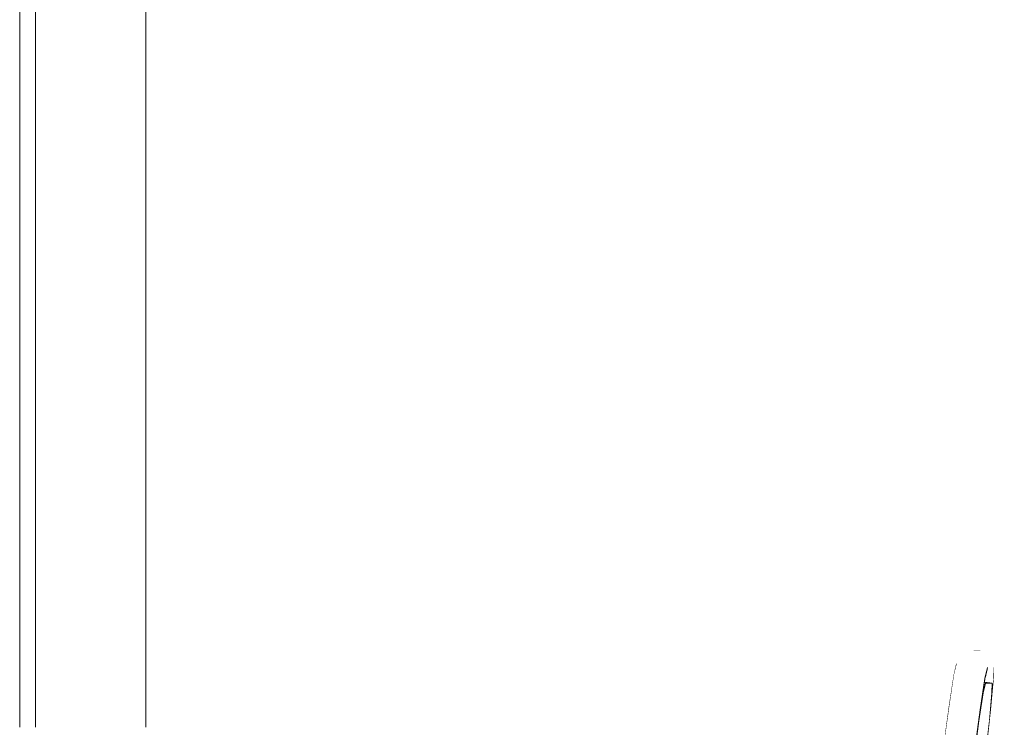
# Model space of a CAD drawing. Header units: millimetres. Extents: x -30280 to 100171, y -17460 to 4378.
# Tile 179 of 256: x 72983 to 73608, y -9060 to -8611. Entities that reach past the tile are written whole.
import ezdxf

# ---------------------------------------------------------------- set-up
doc = ezdxf.new("R2010")
doc.units = ezdxf.units.MM
doc.header["$MEASUREMENT"] = 0
doc.linetypes.add('Wipeout_Contour', pattern=[1000, 0, -1000])
for name, color, linetype in [('12_FAÇ_Façana', 7, 'Continuous'), ('Nuevo_08_E_Envans secs', 7, 'Continuous'), ('Nuevo_09_EI_Mobiliari general', 7, 'Continuous')]:
    doc.layers.add(name, color=color, linetype=linetype)
for name, color, linetype, lineweight in [('12_FAÇ_Façana_Pluma_Nº__47', 7, 'Continuous', 20), ('Nuevo_08_E_Envans secs_Pluma_Nº__47', 7, 'Continuous', 20), ('Nuevo_09_EI_Mobiliari general_Pluma_Nº__1', 7, 'Continuous', 5)]:
    doc.layers.add(name, color=color, linetype=linetype, lineweight=lineweight)

# ---------------------------------------------------------------- blocks, each defined once
blk = doc.blocks.new('Elem Sección_241_3', base_point=(91863.52, -13459.98))
at = {"color": 254, "linetype": 'Wipeout_Contour', "lineweight": 0, "ltscale": 293973.128937}
blk.add_wipeout([(73063.24, -7362.98), (72993.24, -7362.98), (72993.24, -9059.98), (73063.24, -9059.98)], dxfattribs=at).dxf.layer = '12_FAÇ_Façana'
at = {"color": 254, "linetype": 'Wipeout_Contour', "lineweight": 0, "ltscale": 293814.141112}
blk.add_wipeout([(72983.24, -9059.98), (72993.24, -9059.98), (72993.24, -7362.98), (72983.24, -7362.98)], dxfattribs=at).dxf.layer = '12_FAÇ_Façana'
at = {"layer": '12_FAÇ_Façana_Pluma_Nº__47', "color": 7, "linetype": 'Continuous', "lineweight": 20}
for p, q in [((72983.24, -9059.98), (72983.24, -7362.98)), ((72993.24, -7362.98), (72993.24, -9059.98))]:
    blk.add_line(p, q, dxfattribs=at)
blk = doc.blocks.new('Elem Sección_284_3', base_point=(91863.52, -13459.98))
at = {"color": 254, "linetype": 'Wipeout_Contour', "lineweight": 0, "ltscale": 296596.800834}
blk.add_wipeout([(73595.46, -9031.33), (73595.38, -9031.84), (73596.19, -9031.94), (73600.39, -9031.94)], dxfattribs=at).dxf.layer = 'Nuevo_09_EI_Mobiliari general'
at = {"color": 254, "linetype": 'Wipeout_Contour', "lineweight": 0, "ltscale": 296591.107584}
blk.add_wipeout([(73594.42, -9038.12), (73594.77, -9038.17), (73596.19, -9031.94), (73595.38, -9031.84)], dxfattribs=at).dxf.layer = 'Nuevo_09_EI_Mobiliari general'
at = {"color": 254, "linetype": 'Wipeout_Contour', "lineweight": 0, "ltscale": 370736.280787}
blk.add_wipeout([(73592.76, -9048.9), (73591.81, -9055.89), (73592.04, -9055.92), (73594.77, -9038.17), (73594.42, -9038.12)], dxfattribs=at).dxf.layer = 'Nuevo_09_EI_Mobiliari general'
at = {"color": 254, "linetype": 'Wipeout_Contour', "lineweight": 0, "ltscale": 370734.448872}
blk.add_wipeout([(73588.69, -9078.69), (73588.21, -9082.46), (73588.42, -9082.48), (73592.04, -9055.92), (73591.81, -9055.89)], dxfattribs=at).dxf.layer = 'Nuevo_09_EI_Mobiliari general'
at = {"color": 254, "linetype": 'Wipeout_Contour', "lineweight": 0, "ltscale": 889803.058573}
blk.add_wipeout([(73584.44, -9113.82), (73565.86, -9265.14), (73573.45, -9265.14), (73592.03, -9113.82), (73595.75, -9082.48), (73598.64, -9055.92), (73600.27, -9038.17), (73600.39, -9031.94), (73596.19, -9031.94), (73594.77, -9038.17), (73592.04, -9055.92), (73588.42, -9082.48)], dxfattribs=at).dxf.layer = 'Nuevo_09_EI_Mobiliari general'
at = {"color": 254, "linetype": 'Wipeout_Contour', "lineweight": 0, "ltscale": 296585.035046}
blk.add_wipeout([(73592.76, -9048.9), (73592.09, -9045.73), (73587.83, -9076.92), (73588.69, -9078.69)], dxfattribs=at).dxf.layer = 'Nuevo_09_EI_Mobiliari general'
at = {"color": 254, "linetype": 'Wipeout_Contour', "lineweight": 0, "ltscale": 296587.09579}
blk.add_wipeout([(73595.82, -9029), (73595.29, -9024.9), (73592.09, -9045.73), (73592.76, -9048.9)], dxfattribs=at).dxf.layer = 'Nuevo_09_EI_Mobiliari general'
at = {"color": 254, "linetype": 'Wipeout_Contour', "lineweight": 0, "ltscale": 296589.824093}
blk.add_wipeout([(73597.4, -9022.01), (73596.95, -9017.58), (73595.29, -9024.9), (73595.82, -9029)], dxfattribs=at).dxf.layer = 'Nuevo_09_EI_Mobiliari general'
at = {"color": 254, "linetype": 'Wipeout_Contour', "lineweight": 0, "ltscale": 296577.259499}
blk.add_wipeout([(73592.09, -9045.73), (73589.59, -9042.95), (73585.17, -9075.26), (73587.83, -9076.92)], dxfattribs=at).dxf.layer = 'Nuevo_09_EI_Mobiliari general'
at = {"color": 254, "linetype": 'Wipeout_Contour', "lineweight": 0, "ltscale": 370769.100882}
blk.add_wipeout([(73598.64, -9055.92), (73596.13, -9079.02), (73596.4, -9078.69), (73599.65, -9048.9), (73599.2, -9049.82)], dxfattribs=at).dxf.layer = 'Nuevo_09_EI_Mobiliari general'
at = {"layer": 'Nuevo_09_EI_Mobiliari general_Pluma_Nº__1', "color": 7, "linetype": 'Continuous', "lineweight": 5}
blk.add_line((73595.75, -9082.48), (73598.64, -9055.92), dxfattribs=at)
at = {"color": 254, "linetype": 'Wipeout_Contour', "lineweight": 0, "ltscale": 296579.410862}
blk.add_wipeout([(73595.29, -9024.9), (73592.9, -9021.37), (73589.59, -9042.95), (73592.09, -9045.73)], dxfattribs=at).dxf.layer = 'Nuevo_09_EI_Mobiliari general'
at = {"color": 254, "linetype": 'Wipeout_Contour', "lineweight": 0, "ltscale": 296582.256856}
blk.add_wipeout([(73596.95, -9017.58), (73594.62, -9013.79), (73592.9, -9021.37), (73595.29, -9024.9)], dxfattribs=at).dxf.layer = 'Nuevo_09_EI_Mobiliari general'
at = {"color": 254, "linetype": 'Wipeout_Contour', "lineweight": 0, "ltscale": 296563.522091}
blk.add_wipeout([(73589.59, -9042.95), (73585.74, -9041.11), (73581.25, -9074.04), (73585.17, -9075.26)], dxfattribs=at).dxf.layer = 'Nuevo_09_EI_Mobiliari general'
at = {"color": 254, "linetype": 'Wipeout_Contour', "lineweight": 0, "ltscale": 296565.734531}
blk.add_wipeout([(73592.9, -9021.37), (73589.13, -9019.11), (73585.74, -9041.11), (73589.59, -9042.95)], dxfattribs=at).dxf.layer = 'Nuevo_09_EI_Mobiliari general'
at = {"color": 254, "linetype": 'Wipeout_Contour', "lineweight": 0, "ltscale": 296568.65834}
blk.add_wipeout([(73594.62, -9013.79), (73590.88, -9011.39), (73589.13, -9019.11), (73592.9, -9021.37)], dxfattribs=at).dxf.layer = 'Nuevo_09_EI_Mobiliari general'
at = {"color": 254, "linetype": 'Wipeout_Contour', "lineweight": 0, "ltscale": 296594.007382}
blk.add_wipeout([(73595.7, -9029.77), (73598.68, -9027.93), (73596.06, -9027.93), (73595.82, -9029)], dxfattribs=at).dxf.layer = 'Nuevo_09_EI_Mobiliari general'
at = {"color": 254, "linetype": 'Wipeout_Contour', "lineweight": 0, "ltscale": 296546.54859}
blk.add_wipeout([(73585.74, -9041.11), (73581.33, -9040.57), (73576.83, -9073.49), (73581.25, -9074.04)], dxfattribs=at).dxf.layer = 'Nuevo_09_EI_Mobiliari general'
at = {"layer": 'Nuevo_09_EI_Mobiliari general_Pluma_Nº__1', "color": 7, "linetype": 'Continuous', "lineweight": 5}
for p, q in [((73588.69, -9078.69), (73592.76, -9048.9)), ((73592.04, -9055.92), (73588.42, -9082.48))]:
    blk.add_line(p, q, dxfattribs=at)
at = {"color": 254, "linetype": 'Wipeout_Contour', "lineweight": 0, "ltscale": 296548.781887}
blk.add_wipeout([(73589.13, -9019.11), (73584.71, -9018.57), (73581.33, -9040.57), (73585.74, -9041.11)], dxfattribs=at).dxf.layer = 'Nuevo_09_EI_Mobiliari general'
at = {"color": 254, "linetype": 'Wipeout_Contour', "lineweight": 0, "ltscale": 296598.696067}
blk.add_wipeout([(73596.06, -9027.93), (73598.68, -9027.93), (73601.09, -9024.19), (73596.91, -9024.19)], dxfattribs=at).dxf.layer = 'Nuevo_09_EI_Mobiliari general'
at = {"layer": 'Nuevo_09_EI_Mobiliari general_Pluma_Nº__1', "color": 7, "linetype": 'Continuous', "lineweight": 5}
blk.add_line((73594.77, -9038.17), (73592.04, -9055.92), dxfattribs=at)
at = {"color": 254, "linetype": 'Wipeout_Contour', "lineweight": 0, "ltscale": 296551.731672}
blk.add_wipeout([(73590.88, -9011.39), (73586.46, -9010.84), (73584.71, -9018.57), (73589.13, -9019.11)], dxfattribs=at).dxf.layer = 'Nuevo_09_EI_Mobiliari general'
at = {"color": 254, "linetype": 'Wipeout_Contour', "lineweight": 0, "ltscale": 444897.872595}
blk.add_wipeout([(73596.91, -9024.19), (73601.09, -9024.19), (73601.63, -9019.77), (73597.43, -9019.77), (73597.29, -9020.89), (73597.4, -9022.01)], dxfattribs=at).dxf.layer = 'Nuevo_09_EI_Mobiliari general'
at = {"color": 254, "linetype": 'Wipeout_Contour', "lineweight": 0, "ltscale": 296529.708733}
blk.add_wipeout([(73581.33, -9040.57), (73577.21, -9041.43), (73572.8, -9073.74), (73576.83, -9073.49)], dxfattribs=at).dxf.layer = 'Nuevo_09_EI_Mobiliari general'
at = {"color": 254, "linetype": 'Wipeout_Contour', "lineweight": 0, "ltscale": 519039.429486}
blk.add_wipeout([(73600.2, -9015.56), (73596, -9015.56), (73596.36, -9016.62), (73596.95, -9017.58), (73597.06, -9018.7), (73597.43, -9019.77), (73601.63, -9019.77)], dxfattribs=at).dxf.layer = 'Nuevo_09_EI_Mobiliari general'
at = {"color": 254, "linetype": 'Wipeout_Contour', "lineweight": 0, "ltscale": 296531.918511}
blk.add_wipeout([(73584.71, -9018.57), (73580.53, -9019.85), (73577.21, -9041.43), (73581.33, -9040.57)], dxfattribs=at).dxf.layer = 'Nuevo_09_EI_Mobiliari general'
at = {"color": 254, "linetype": 'Wipeout_Contour', "lineweight": 0, "ltscale": 296534.836623}
blk.add_wipeout([(73586.46, -9010.84), (73582.25, -9012.27), (73580.53, -9019.85), (73584.71, -9018.57)], dxfattribs=at).dxf.layer = 'Nuevo_09_EI_Mobiliari general'
at = {"color": 254, "linetype": 'Wipeout_Contour', "lineweight": 0, "ltscale": 519020.190235}
blk.add_wipeout([(73597.09, -9012.38), (73592.88, -9012.38), (73593.67, -9013.18), (73594.62, -9013.79), (73595.21, -9014.75), (73596, -9015.56), (73600.2, -9015.56)], dxfattribs=at).dxf.layer = 'Nuevo_09_EI_Mobiliari general'
at = {"color": 254, "linetype": 'Wipeout_Contour', "lineweight": 0, "ltscale": 296516.336747}
blk.add_wipeout([(73577.21, -9041.43), (73574.21, -9043.54), (73569.95, -9074.72), (73572.8, -9073.74)], dxfattribs=at).dxf.layer = 'Nuevo_09_EI_Mobiliari general'
at = {"color": 254, "linetype": 'Wipeout_Contour', "lineweight": 0, "ltscale": 518992.627894}
blk.add_wipeout([(73592.9, -9010.87), (73588.7, -9010.87), (73589.76, -9011.25), (73590.88, -9011.39), (73591.82, -9011.99), (73592.88, -9012.38), (73597.09, -9012.38)], dxfattribs=at).dxf.layer = 'Nuevo_09_EI_Mobiliari general'
at = {"color": 254, "linetype": 'Wipeout_Contour', "lineweight": 0, "ltscale": 296518.483339}
blk.add_wipeout([(73580.53, -9019.85), (73577.41, -9022.7), (73574.21, -9043.54), (73577.21, -9041.43)], dxfattribs=at).dxf.layer = 'Nuevo_09_EI_Mobiliari general'
at = {"color": 254, "linetype": 'Wipeout_Contour', "lineweight": 0, "ltscale": 222455.271309}
blk.add_wipeout([(73601.15, -9017.58), (73601.14, -9018.32), (73601.27, -9018.7)], dxfattribs=at).dxf.layer = 'Nuevo_09_EI_Mobiliari general'
at = {"color": 254, "linetype": 'Wipeout_Contour', "lineweight": 0, "ltscale": 296521.318173}
blk.add_wipeout([(73582.25, -9012.27), (73579.07, -9015.39), (73577.41, -9022.7), (73580.53, -9019.85)], dxfattribs=at).dxf.layer = 'Nuevo_09_EI_Mobiliari general'
at = {"color": 254, "linetype": 'Wipeout_Contour', "lineweight": 0, "ltscale": 222456.806386}
blk.add_wipeout([(73601.23, -9023.07), (73601.61, -9022.01), (73601.49, -9020.89)], dxfattribs=at).dxf.layer = 'Nuevo_09_EI_Mobiliari general'
at = {"color": 254, "linetype": 'Wipeout_Contour', "lineweight": 0, "ltscale": 296509.085823}
blk.add_wipeout([(73574.21, -9043.54), (73572.91, -9046.46), (73568.85, -9076.25), (73569.95, -9074.72)], dxfattribs=at).dxf.layer = 'Nuevo_09_EI_Mobiliari general'
at = {"color": 254, "linetype": 'Wipeout_Contour', "lineweight": 0, "ltscale": 222453.445546}
blk.add_wipeout([(73601.15, -9017.58), (73600.56, -9016.62), (73601.14, -9018.32)], dxfattribs=at).dxf.layer = 'Nuevo_09_EI_Mobiliari general'
at = {"color": 254, "linetype": 'Wipeout_Contour', "lineweight": 0, "ltscale": 296511.142686}
blk.add_wipeout([(73577.41, -9022.7), (73575.97, -9026.56), (73572.91, -9046.46), (73574.21, -9043.54)], dxfattribs=at).dxf.layer = 'Nuevo_09_EI_Mobiliari general'
at = {"color": 254, "linetype": 'Wipeout_Contour', "lineweight": 0, "ltscale": 222453.912777}
blk.add_wipeout([(73599.29, -9026.98), (73600.1, -9026.2), (73600.48, -9025.14)], dxfattribs=at).dxf.layer = 'Nuevo_09_EI_Mobiliari general'
at = {"layer": 'Nuevo_09_EI_Mobiliari general_Pluma_Nº__1', "color": 7, "linetype": 'Continuous', "lineweight": 5}
blk.add_line((73568.85, -9076.25), (73572.91, -9046.46), dxfattribs=at)
at = {"color": 254, "linetype": 'Wipeout_Contour', "lineweight": 0, "ltscale": 296513.859905}
blk.add_wipeout([(73579.07, -9015.39), (73577.56, -9019.57), (73575.97, -9026.56), (73577.41, -9022.7)], dxfattribs=at).dxf.layer = 'Nuevo_09_EI_Mobiliari general'
at = {"color": 254, "linetype": 'Wipeout_Contour', "lineweight": 0, "ltscale": 222445.848667}
blk.add_wipeout([(73595.85, -9029.67), (73596.92, -9029.31), (73597.72, -9028.52)], dxfattribs=at).dxf.layer = 'Nuevo_09_EI_Mobiliari general'
at = {"layer": 'Nuevo_09_EI_Mobiliari general_Pluma_Nº__1', "color": 7, "linetype": 'Continuous', "lineweight": 5}
blk.add_line((73572.91, -9046.46), (73575.97, -9026.56), dxfattribs=at)
at = {"color": 254, "linetype": 'Wipeout_Contour', "lineweight": 0, "ltscale": 222386.546536}
blk.add_wipeout([(73578.08, -9017.39), (73577.94, -9018.51), (73578.69, -9016.45)], dxfattribs=at).dxf.layer = 'Nuevo_09_EI_Mobiliari general'
at = {"color": 254, "linetype": 'Wipeout_Contour', "lineweight": 0, "ltscale": 370740.60573}
blk.add_wipeout([(73595.46, -9031.33), (73596.88, -9031.5), (73596.92, -9029.31), (73595.85, -9029.67), (73595.7, -9029.77)], dxfattribs=at).dxf.layer = 'Nuevo_09_EI_Mobiliari general'
at = {"layer": 'Nuevo_09_EI_Mobiliari general_Pluma_Nº__1', "color": 7, "linetype": 'Continuous', "lineweight": 5}
blk.add_line((73575.97, -9026.56), (73577.56, -9019.57), dxfattribs=at)
at = {"color": 254, "linetype": 'Wipeout_Contour', "lineweight": 0, "ltscale": 222392.03234}
blk.add_wipeout([(73579.87, -9014.6), (73581.44, -9013.06), (73580.48, -9013.65)], dxfattribs=at).dxf.layer = 'Nuevo_09_EI_Mobiliari general'
at = {"color": 254, "linetype": 'Wipeout_Contour', "lineweight": 0, "ltscale": 519051.798459}
blk.add_wipeout([(73596.92, -9029.31), (73596.88, -9031.5), (73599.99, -9031.89), (73600.1, -9026.2), (73599.29, -9026.98), (73598.68, -9027.93), (73597.72, -9028.52)], dxfattribs=at).dxf.layer = 'Nuevo_09_EI_Mobiliari general'
at = {"layer": 'Nuevo_09_EI_Mobiliari general_Pluma_Nº__1', "color": 7, "linetype": 'Continuous', "lineweight": 5}
blk.add_line((73592.76, -9048.9), (73595.82, -9029), dxfattribs=at)
at = {"color": 254, "linetype": 'Wipeout_Contour', "lineweight": 0, "ltscale": 222402.196926}
blk.add_wipeout([(73583.31, -9011.91), (73585.39, -9011.21), (73584.27, -9011.32)], dxfattribs=at).dxf.layer = 'Nuevo_09_EI_Mobiliari general'
at = {"color": 254, "linetype": 'Wipeout_Contour', "lineweight": 0, "ltscale": 444918.914918}
blk.add_wipeout([(73599.2, -9049.82), (73599.65, -9048.9), (73601.48, -9029), (73600.33, -9031.93), (73600.39, -9031.94), (73600.27, -9038.17)], dxfattribs=at).dxf.layer = 'Nuevo_09_EI_Mobiliari general'
at = {"layer": 'Nuevo_09_EI_Mobiliari general_Pluma_Nº__1', "color": 7, "linetype": 'Continuous', "lineweight": 5}
for p, q in [((73596.19, -9031.94), (73594.77, -9038.17)), ((73598.64, -9055.92), (73600.27, -9038.17)), ((73596.4, -9078.69), (73599.65, -9048.9))]:
    blk.add_line(p, q, dxfattribs=at)
at = {"color": 254, "linetype": 'Wipeout_Contour', "lineweight": 0, "ltscale": 222414.958495}
blk.add_wipeout([(73588.7, -9010.87), (73587.58, -9010.98), (73589.76, -9011.25)], dxfattribs=at).dxf.layer = 'Nuevo_09_EI_Mobiliari general'
at = {"color": 254, "linetype": 'Wipeout_Contour', "lineweight": 0, "ltscale": 222427.697729}
blk.add_wipeout([(73592.88, -9012.38), (73591.82, -9011.99), (73593.67, -9013.18)], dxfattribs=at).dxf.layer = 'Nuevo_09_EI_Mobiliari general'
at = {"color": 254, "linetype": 'Wipeout_Contour', "lineweight": 0, "ltscale": 222421.583454}
blk.add_wipeout([(73590.66, -9010.84), (73590.66, -9010.87), (73590.85, -9010.87)], dxfattribs=at).dxf.layer = 'Nuevo_09_EI_Mobiliari general'
at = {"color": 254, "linetype": 'Wipeout_Contour', "lineweight": 0, "ltscale": 222437.858841}
blk.add_wipeout([(73595.21, -9014.75), (73596.36, -9016.62), (73596, -9015.56)], dxfattribs=at).dxf.layer = 'Nuevo_09_EI_Mobiliari general'
at = {"color": 254, "linetype": 'Wipeout_Contour', "lineweight": 0, "ltscale": 222420.353585}
blk.add_wipeout([(73590.66, -9010.84), (73590.6, -9010.87), (73590.66, -9010.87)], dxfattribs=at).dxf.layer = 'Nuevo_09_EI_Mobiliari general'
at = {"color": 254, "linetype": 'Wipeout_Contour', "lineweight": 0, "ltscale": 222447.423747}
blk.add_wipeout([(73598.82, -9014.14), (73599.41, -9014.75), (73598.83, -9013.79)], dxfattribs=at).dxf.layer = 'Nuevo_09_EI_Mobiliari general'
at = {"color": 254, "linetype": 'Wipeout_Contour', "lineweight": 0, "ltscale": 222443.623214}
blk.add_wipeout([(73597.06, -9018.7), (73597.29, -9020.89), (73597.43, -9019.77)], dxfattribs=at).dxf.layer = 'Nuevo_09_EI_Mobiliari general'
at = {"color": 254, "linetype": 'Wipeout_Contour', "lineweight": 0, "ltscale": 222435.716836}
blk.add_wipeout([(73595.08, -9011.65), (73596.03, -9011.99), (73595.08, -9011.39)], dxfattribs=at).dxf.layer = 'Nuevo_09_EI_Mobiliari general'
at = {"color": 254, "linetype": 'Wipeout_Contour', "lineweight": 0, "ltscale": 593218.064172}
blk.add_wipeout([(73600.1, -9026.2), (73599.99, -9031.89), (73600.33, -9031.93), (73601.48, -9029), (73601.61, -9022.01), (73601.23, -9023.07), (73601.09, -9024.19), (73600.48, -9025.14)], dxfattribs=at).dxf.layer = 'Nuevo_09_EI_Mobiliari general'
at = {"layer": 'Nuevo_09_EI_Mobiliari general_Pluma_Nº__1', "color": 7, "linetype": 'Continuous', "lineweight": 5}
for p, q in [((73595.82, -9029), (73597.4, -9022.01)), ((73601.48, -9029), (73601.61, -9022.01)), ((73599.65, -9048.9), (73601.48, -9029)), ((73600.39, -9031.94), (73595.46, -9031.33)), ((73600.39, -9031.94), (73596.19, -9031.94)), ((73600.27, -9038.17), (73600.39, -9031.94))]:
    blk.add_line(p, q, dxfattribs=at)
at = {"color": 254, "linetype": 'Wipeout_Contour', "lineweight": 0, "ltscale": 222444.764812}
blk.add_wipeout([(73597.88, -9013.18), (73598.82, -9014.14), (73598.83, -9013.79)], dxfattribs=at).dxf.layer = 'Nuevo_09_EI_Mobiliari general'
at = {"color": 254, "linetype": 'Wipeout_Contour', "lineweight": 0, "ltscale": 222432.581267}
blk.add_wipeout([(73593.96, -9011.25), (73595.08, -9011.65), (73595.08, -9011.39)], dxfattribs=at).dxf.layer = 'Nuevo_09_EI_Mobiliari general'
at = {"layer": 'Nuevo_09_EI_Mobiliari general_Pluma_Nº__1', "color": 7, "linetype": 'Continuous', "lineweight": 5}
blk.add_line((73588.7, -9010.87), (73592.9, -9010.87), dxfattribs=at)
blk = doc.blocks.new('Elem Sección_315_3', base_point=(91863.52, -13459.98))
at = {"color": 254, "linetype": 'Wipeout_Contour', "lineweight": 0, "ltscale": 4595118.584349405}
blk.add_wipeout([(73063.24, -9059.98), (73333.37, -9059.98), (73333.37, -9084.98), (73298.36, -9084.98), (73298.36, -9409.98), (73545.94, -9409.98), (73545.94, -9263.93), (73546.17, -9260.3), (73546.26, -9260.3), (73546.31, -9260.31), (73564.59, -9111.41), (73564.39, -9111.38), (73568.85, -9076.25), (73572.91, -9046.46), (73575.97, -9026.56), (73577.56, -9019.57), (73577.94, -9018.51), (73578.08, -9017.39), (73578.69, -9016.45), (73579.07, -9015.39), (73579.87, -9014.6), (73580.48, -9013.65), (73581.44, -9013.06), (73582.25, -9012.27), (73583.31, -9011.91), (73584.27, -9011.32), (73585.39, -9011.21), (73586.46, -9010.84), (73587.58, -9010.98), (73588.7, -9010.87), (73590.6, -9010.87), (73590.66, -9010.84), (73590.85, -9010.87), (73592.9, -9010.87), (73593.96, -9011.25), (73595.08, -9011.39), (73596.03, -9011.99), (73597.09, -9012.38), (73597.88, -9013.18), (73598.83, -9013.79), (73599.41, -9014.75), (73600.2, -9015.56), (73600.56, -9016.62), (73601.15, -9017.58), (73601.27, -9018.7), (73601.63, -9019.77), (73601.49, -9020.89), (73601.61, -9022.01), (73601.48, -9029), (73599.65, -9048.9), (73596.4, -9078.69), (73592.24, -9113.82), (73592.03, -9113.8), (73573.53, -9264.54), (73573.53, -9425.98), (73573.73, -9425.98), (73573.73, -9435.98), (73573.53, -9435.98), (73573.53, -9807.98), (73868.49, -9807.98), (73868.49, -7362.98), (73063.24, -7362.98)], dxfattribs=at).dxf.layer = 'Nuevo_08_E_Envans secs'
at = {"layer": 'Nuevo_08_E_Envans secs_Pluma_Nº__47', "color": 7, "linetype": 'Continuous', "lineweight": 20}
blk.add_line((73063.24, -7362.98), (73063.24, -9059.98), dxfattribs=at)

msp = doc.modelspace()

# ---------------------------------------------------------------- block references
at = {"layer": '12_FAÇ_Façana', "lineweight": 0}
msp.add_blockref('Elem Sección_241_3', (91863.52, -13459.98), dxfattribs=at)
at = {"layer": 'Nuevo_09_EI_Mobiliari general', "lineweight": 0}
msp.add_blockref('Elem Sección_284_3', (91863.52, -13459.98), dxfattribs=at)

# ---------------------------------------------------------------- next in the draw order: block references
at = {"layer": 'Nuevo_08_E_Envans secs', "lineweight": 0}
msp.add_blockref('Elem Sección_315_3', (91863.52, -13459.98), dxfattribs=at)

doc.saveas('drawing.dxf')
